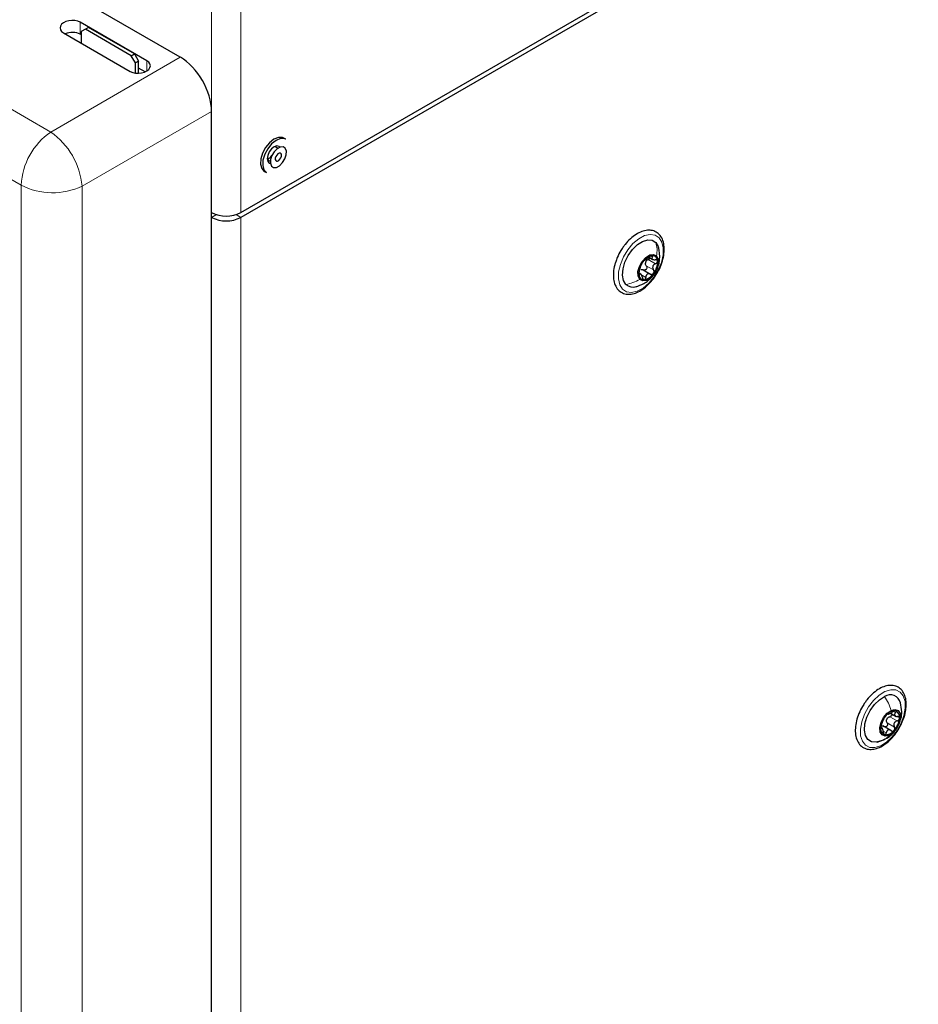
# Paper-space layout 'Blatt2' of a CAD drawing. Header units: millimetres. Extents: x 5 to 418, y 2 to 292.
# Tile 52 of 124: x 138 to 164, y 161 to 189. Entities that reach past the tile are written whole.
import ezdxf

# ---------------------------------------------------------------- set-up
doc = ezdxf.new("R2010")
doc.units = ezdxf.units.MM

psp = doc.layouts.new('Blatt2')

# ---------------------------------------------------------------- linework, layer by layer
at = {"color": 7, "linetype": 'Continuous', "lineweight": 18}
for p, q in [((138.446, 184.369), (82.828, 216.477)), ((143.824, 183.596), (143.824, 209.113)), ((144.649, 183.596), (144.649, 209.113)), ((123.681, 194.879), (139.283, 185.872)), ((140.112, 188.633), (140.112, 188.973)), ((139.283, 185.872), (142.941, 187.984)), ((141.997, 187.598), (141.997, 187.885)), ((143.824, 186.455), (140.166, 184.343)), ((138.446, 114.152), (138.446, 184.369)), ((140.166, 184.343), (140.166, 114.126)), ((143.959, 183.538), (143.824, 183.46)), ((143.824, 134.467), (143.824, 183.46)), ((144.514, 183.538), (144.649, 183.46)), ((144.649, 183.46), (144.649, 134.467)), ((156.159, 182.268), (156.365, 182.149)), ((156.23, 182.37), (156.277, 182.344)), ((156.103, 182.094), (156.309, 181.975)), ((155.894, 181.856), (155.919, 181.841)), ((155.951, 181.845), (156.091, 181.765)), ((163.082, 169.503), (163.145, 169.466)), ((162.906, 169.18), (163.113, 169.06)), ((162.985, 169.352), (163.191, 169.233)), ((162.729, 169.032), (162.744, 169.024)), ((162.812, 168.936), (162.884, 168.894))]:
    psp.add_line(p, q, dxfattribs=at)
at = {"color": 7, "linetype": 'Continuous', "lineweight": 25}
for p, q in [((144.649, 183.596), (163.788, 194.645)), ((163.788, 194.508), (144.649, 183.46)), ((142.941, 187.984), (137.439, 191.16)), ((141.997, 187.885), (140.112, 188.973)), ((139.64, 188.672), (141.526, 187.584)), ((140.141, 188.616), (140.112, 188.633)), ((140.259, 188.777), (140.141, 188.709)), ((140.141, 188.709), (140.141, 188.383)), ((140.347, 188.828), (140.259, 188.777)), ((141.555, 188.029), (140.259, 188.777)), ((141.644, 188.08), (140.347, 188.828)), ((141.555, 188.029), (141.644, 188.08)), ((141.644, 188.08), (141.762, 187.876)), ((141.673, 187.825), (141.555, 188.029)), ((141.762, 187.876), (141.673, 187.825)), ((141.673, 187.536), (141.673, 187.825)), ((141.762, 187.532), (141.762, 187.876)), ((141.949, 187.572), (141.762, 187.68)), ((143.824, 141.884), (143.824, 186.455)), ((145.923, 185.666), (145.864, 185.7)), ((145.69, 185.413), (145.606, 185.461)), ((145.398, 185.1), (145.482, 185.052)), ((145.32, 184.758), (145.379, 184.724)), ((156.181, 182.332), (156.281, 182.274)), ((156.019, 181.976), (156.225, 181.857)), ((155.95, 181.854), (155.898, 181.884)), ((163.006, 169.453), (163.165, 169.362)), ((162.78, 169.019), (162.729, 169.049)), ((163.011, 168.962), (162.783, 169.094)), ((162.626, 168.636), (162.808, 168.698))]:
    psp.add_line(p, q, dxfattribs=at)
at = {"color": 7, "linetype": 'Continuous', "lineweight": 25, "flags": 128}
for points in [[(145.864, 185.7), (145.823, 185.718), (145.71, 185.72), (145.585, 185.669), (145.46, 185.57), (145.35, 185.435), (145.266, 185.277), (145.217, 185.114)], [(145.923, 185.666), (145.881, 185.684), (145.769, 185.686), (145.644, 185.635), (145.519, 185.536), (145.409, 185.401), (145.325, 185.243), (145.276, 185.08)], [(145.754, 185.446), (145.729, 185.467), (145.666, 185.479), (145.592, 185.453), (145.517, 185.393), (145.454, 185.308), (145.412, 185.211), (145.397, 185.117)], [(145.487, 185.092), (145.484, 184.988), (145.515, 184.909), (145.576, 184.869), (145.658, 184.873), (145.747, 184.921), (145.83, 185.006), (145.896, 185.114), (145.933, 185.229), (145.936, 185.334), (145.904, 185.413), (145.843, 185.453), (145.762, 185.448), (145.673, 185.4), (145.589, 185.316), (145.524, 185.208), (145.487, 185.092)], [(145.217, 185.114), (145.209, 184.963), (145.242, 184.841), (145.314, 184.761), (145.32, 184.758)], [(145.276, 185.08), (145.268, 184.929), (145.301, 184.807), (145.372, 184.727), (145.379, 184.724)], [(145.397, 185.117), (145.412, 185.039), (145.454, 184.991), (145.485, 184.98)], [(145.624, 185.134), (145.622, 185.094), (145.635, 185.064), (145.658, 185.048), (145.69, 185.05), (145.724, 185.068), (145.756, 185.101), (145.781, 185.143), (145.796, 185.187), (145.797, 185.228), (145.785, 185.258), (145.761, 185.273), (145.73, 185.272), (145.695, 185.253), (145.663, 185.221), (145.638, 185.179), (145.624, 185.134)], [(155.529, 181.567), (155.461, 181.68), (155.433, 181.831), (155.447, 182.009), (155.502, 182.198), (155.593, 182.385), (155.713, 182.553), (155.852, 182.69), (156, 182.783), (156.143, 182.826), (156.271, 182.815), (156.373, 182.751)], [(156.373, 182.751), (156.441, 182.638), (156.449, 182.613)], [(155.92, 181.707), (155.873, 181.8), (155.869, 181.929), (155.91, 182.076), (155.988, 182.216), (156.091, 182.33), (156.205, 182.4), (156.312, 182.415), (156.395, 182.373)], [(156.395, 182.373), (156.441, 182.28), (156.445, 182.151), (156.405, 182.005), (156.327, 181.864), (156.223, 181.75), (156.109, 181.68), (156.003, 181.665), (155.92, 181.707)], [(162.737, 168.673), (162.594, 168.631), (162.466, 168.642), (162.364, 168.707), (162.296, 168.819), (162.268, 168.97), (162.282, 169.148), (162.337, 169.338), (162.428, 169.525), (162.549, 169.693), (162.688, 169.829), (162.836, 169.922)], [(162.965, 168.828), (162.856, 168.802), (162.768, 168.835), (162.714, 168.919), (162.702, 169.043), (162.735, 169.188), (162.807, 169.331), (162.907, 169.452), (163.02, 169.53)], [(163.02, 169.53), (163.129, 169.555), (163.217, 169.523), (163.271, 169.439), (163.283, 169.314), (163.25, 169.17), (163.178, 169.026), (163.078, 168.906), (162.965, 168.828)]]:
    psp.add_lwpolyline(points, dxfattribs=at)
at = {"color": 7, "linetype": 'Continuous', "lineweight": 18, "flags": 128}
for points in [[(156.469, 182.885), (156.547, 182.761), (156.584, 182.596), (156.579, 182.401), (156.53, 182.189), (156.442, 181.975), (156.321, 181.774), (156.174, 181.6), (156.012, 181.463), (155.846, 181.374), (155.687, 181.338), (155.546, 181.358), (155.433, 181.433), (155.355, 181.557), (155.317, 181.723), (155.323, 181.918), (155.372, 182.129), (155.46, 182.343), (155.581, 182.544), (155.728, 182.718), (155.89, 182.855), (156.056, 182.944), (156.215, 182.98), (156.355, 182.96), (156.469, 182.885)], [(162.726, 168.531), (162.564, 168.481), (162.417, 168.486), (162.296, 168.547), (162.207, 168.658), (162.159, 168.814), (162.153, 169.002), (162.19, 169.21), (162.268, 169.425), (162.381, 169.631), (162.522, 169.814), (162.681, 169.962), (162.847, 170.064), (163.009, 170.115), (163.155, 170.11), (163.277, 170.049), (163.365, 169.937), (163.414, 169.782), (163.42, 169.594), (163.383, 169.385), (163.305, 169.171), (163.191, 168.965), (163.051, 168.782), (162.892, 168.634), (162.726, 168.531)]]:
    psp.add_lwpolyline(points, dxfattribs=at)
at = {"color": 7, "linetype": 'Continuous', "lineweight": 18}
for centre, radius, start, end in [((140.378, 184.277), 1.935, 124.4666, 177.2658), ((138.052, 184.142), 2.124, 5.4458, 54.5542), ((139.332, 186.09), 1.935, 242.7384, 295.5295)]:
    psp.add_arc(centre, radius, start, end, dxfattribs=at)
at = {"color": 7, "linetype": 'Continuous', "lineweight": 25}
for centre, radius, start, end in [((145.241, 185.404), 0.344, 297.1713, 325.2067), ((144.237, 184.392), 0.897, 242.6097, 297.3903), ((144.237, 184.256), 0.897, 242.6097, 297.3903), ((156.337, 181.999), 0.39, 100.2814, 148.8549), ((156.269, 182.23), 0.152, 356.8849, 90.8685), ((156.436, 181.873), 0.543, 142.8697, 181.5276), ((156.273, 182.132), 0.198, 154.9793, 169.4181), ((155.879, 182.207), 0.543, 322.8697, 1.5276), ((156.045, 181.85), 0.152, 176.8849, 270.8685), ((155.978, 182.081), 0.39, 280.2814, 328.8549), ((155.727, 181.778), 0.289, 226.745, 287.6985), ((162.997, 169.671), 0.299, 14.1551, 122.729), ((163.124, 169.22), 0.298, 85.7943, 144.2762), ((163.078, 169.346), 0.184, 346.0603, 68.2132), ((163.324, 168.989), 0.599, 137.4839, 173.6092), ((163.1, 169.193), 0.219, 148.7957, 162.2973), ((162.661, 169.369), 0.599, 317.4839, 353.6092), ((162.907, 169.011), 0.184, 166.0603, 248.2132), ((162.861, 169.138), 0.298, 265.7943, 324.2762)]:
    psp.add_arc(centre, radius, start, end, dxfattribs=at)
for centre, major_axis, ratio, start_param, end_param in [((139.876, 188.823), (0.333, 0.016), 0.606667, 0.756333, 3.897926), ((139.876, 188.483), (0.333, 0.016), 0.606667, 0.756333, 2.138069), ((141.762, 187.734), (0.333, 0.016), 0.606667, 3.897926, 7.039519), ((142.939, 186.963), (-0.625, 1.083), 0.578965, 3.928442, 5.496499)]:
    psp.add_ellipse(centre, major_axis=major_axis, ratio=ratio, start_param=start_param, end_param=end_param, dxfattribs=at)
for points, knots in [([(156.429, 181.923), (156.438, 181.938), (156.487, 182.018), (156.548, 182.177), (156.603, 182.386), (156.618, 182.587), (156.593, 182.769), (156.526, 182.922), (156.419, 183.033), (156.285, 183.094), (156.135, 183.104), (155.977, 183.067), (155.813, 182.985), (155.652, 182.859), (155.532, 182.732), (155.471, 182.649), (155.454, 182.626)], [0, 0, 0, 0, 0.018993, 0.099319, 0.179882, 0.260923, 0.342603, 0.424299, 0.503712, 0.579501, 0.653983, 0.730069, 0.809028, 0.88946, 0.969933, 1, 1, 1, 1]), ([(155.454, 182.626), (155.432, 182.593), (155.368, 182.498), (155.291, 182.355), (155.256, 182.245), (155.243, 182.205)], [0, 0, 0, 0, 0.250555, 0.725731, 1, 1, 1, 1]), ([(155.811, 181.502), (155.887, 181.527), (156.011, 181.568), (156.162, 181.672), (156.286, 181.792), (156.391, 181.948), (156.456, 182.116), (156.499, 182.338), (156.469, 182.5), (156.448, 182.617)], [0, 0, 0, 0, 0.165961, 0.273235, 0.379241, 0.527018, 0.662597, 0.754984, 1, 1, 1, 1]), ([(156.049, 182.246), (156.047, 182.246), (156.043, 182.245), (156.032, 182.236), (156.018, 182.221), (156.008, 182.207), (156.003, 182.2)], [0, 0, 0, 0, 0.249852, 0.499902, 0.750115, 1, 1, 1, 1]), ([(156.049, 182.246), (156.053, 182.247), (156.059, 182.249), (156.077, 182.261), (156.095, 182.273), (156.117, 182.288), (156.147, 182.31), (156.169, 182.327), (156.183, 182.339)], [0, 0, 0, 0, 0.249201, 0.374338, 0.498932, 0.624008, 0.74976, 1, 1, 1, 1]), ([(156.093, 182.216), (156.102, 182.227), (156.12, 182.249), (156.146, 182.262), (156.159, 182.268)], [0, 0, 0, 0, 0.498457, 1, 1, 1, 1]), ([(156.209, 182.315), (156.207, 182.31), (156.201, 182.297), (156.183, 182.28), (156.167, 182.272), (156.159, 182.268)], [0, 0, 0, 0, 0.282152, 0.640349, 1, 1, 1, 1]), ([(156.267, 182.382), (156.261, 182.381), (156.248, 182.379), (156.225, 182.369), (156.203, 182.355), (156.19, 182.344), (156.183, 182.339)], [0, 0, 0, 0, 0.249857, 0.499466, 0.749011, 1, 1, 1, 1]), ([(156.277, 182.344), (156.27, 182.332), (156.26, 182.316), (156.261, 182.296), (156.268, 182.282), (156.284, 182.272), (156.311, 182.262), (156.338, 182.262), (156.355, 182.262)], [0, 0, 0, 0, 0.249168, 0.374303, 0.498903, 0.623987, 0.749746, 1, 1, 1, 1]), ([(156.277, 182.344), (156.28, 182.349), (156.287, 182.359), (156.288, 182.372), (156.282, 182.381), (156.272, 182.382), (156.267, 182.382)], [0, 0, 0, 0, 0.249807, 0.500055, 0.750309, 1, 1, 1, 1]), ([(156.421, 182.222), (156.42, 182.228), (156.416, 182.241), (156.401, 182.255), (156.38, 182.262), (156.364, 182.262), (156.355, 182.262)], [0, 0, 0, 0, 0.250033, 0.499632, 0.749228, 1, 1, 1, 1]), ([(155.243, 182.205), (155.232, 182.176), (155.196, 182.076), (155.171, 181.908), (155.172, 181.714), (155.216, 181.544), (155.301, 181.409), (155.423, 181.319), (155.565, 181.282), (155.719, 181.293), (155.881, 181.35), (156.045, 181.453), (156.201, 181.596), (156.334, 181.755), (156.4, 181.872), (156.429, 181.923)], [0, 0, 0, 0, 0.035352, 0.118943, 0.203128, 0.287922, 0.371781, 0.45223, 0.529721, 0.607165, 0.687331, 0.769983, 0.853361, 0.936577, 1, 1, 1, 1]), ([(155.909, 181.954), (155.906, 181.947), (155.902, 181.933), (155.896, 181.907), (155.892, 181.88), (155.893, 181.866), (155.893, 181.858)], [0, 0, 0, 0, 0.249815, 0.499908, 0.75012, 1, 1, 1, 1]), ([(155.909, 181.954), (155.914, 181.97), (155.921, 181.993), (155.932, 182.029), (155.94, 182.056), (155.949, 182.08), (155.958, 182.108), (155.962, 182.12), (155.965, 182.128)], [0, 0, 0, 0, 0.249199, 0.374336, 0.49893, 0.624007, 0.749759, 1, 1, 1, 1]), ([(155.947, 181.985), (155.959, 181.987), (155.983, 181.991), (156.007, 181.981), (156.019, 181.976)], [0, 0, 0, 0, 0.498457, 1, 1, 1, 1]), ([(156.003, 182.2), (155.998, 182.193), (155.988, 182.178), (155.976, 182.157), (155.968, 182.139), (155.966, 182.132), (155.965, 182.128)], [0, 0, 0, 0, 0.2499907, 0.4996106, 0.7491271, 1, 1, 1, 1]), ([(156.103, 182.094), (156.108, 182.087), (156.116, 182.074), (156.121, 182.048), (156.118, 182.022), (156.106, 181.998), (156.088, 181.98), (156.065, 181.97), (156.041, 181.968), (156.026, 181.973), (156.019, 181.976)], [0, 0, 0, 0, 0.125222, 0.249483, 0.374326, 0.499063, 0.623896, 0.749388, 0.874441, 1, 1, 1, 1]), ([(156.103, 182.094), (156.096, 182.105), (156.081, 182.127), (156.079, 182.155), (156.078, 182.168)], [0, 0, 0, 0, 0.501552, 1, 1, 1, 1]), ([(156.365, 182.149), (156.349, 182.14), (156.323, 182.127), (156.299, 182.099), (156.287, 182.074), (156.283, 182.048), (156.286, 182.012), (156.3, 181.99), (156.309, 181.975)], [0, 0, 0, 0, 0.2491995, 0.3743362, 0.4989302, 0.6240074, 0.7497593, 1, 1, 1, 1]), ([(156.311, 181.88), (156.316, 181.887), (156.324, 181.903), (156.327, 181.929), (156.323, 181.954), (156.314, 181.968), (156.309, 181.975)], [0, 0, 0, 0, 0.249991, 0.499611, 0.749127, 1, 1, 1, 1]), ([(156.365, 182.149), (156.373, 182.153), (156.389, 182.161), (156.407, 182.179), (156.42, 182.201), (156.421, 182.215), (156.421, 182.222)], [0, 0, 0, 0, 0.249815, 0.499908, 0.75012, 1, 1, 1, 1]), ([(155.893, 181.858), (155.894, 181.852), (155.896, 181.84), (155.903, 181.831), (155.911, 181.831), (155.916, 181.838), (155.919, 181.841)], [0, 0, 0, 0, 0.250033, 0.499632, 0.749228, 1, 1, 1, 1]), ([(155.997, 181.76), (155.992, 181.778), (155.985, 181.804), (155.971, 181.832), (155.959, 181.848), (155.947, 181.856), (155.933, 181.859), (155.925, 181.848), (155.919, 181.841)], [0, 0, 0, 0, 0.249168, 0.374303, 0.498903, 0.623987, 0.749746, 1, 1, 1, 1]), ([(155.997, 181.76), (155.999, 181.751), (156.004, 181.735), (156.015, 181.714), (156.03, 181.7), (156.042, 181.699), (156.047, 181.698)], [0, 0, 0, 0, 0.249807, 0.500055, 0.750309, 1, 1, 1, 1]), ([(156.047, 181.698), (156.053, 181.699), (156.064, 181.702), (156.078, 181.718), (156.088, 181.739), (156.09, 181.756), (156.091, 181.765)], [0, 0, 0, 0, 0.249857, 0.499466, 0.749011, 1, 1, 1, 1]), ([(156.225, 181.857), (156.21, 181.863), (156.186, 181.872), (156.154, 181.867), (156.132, 181.857), (156.115, 181.84), (156.097, 181.81), (156.094, 181.783), (156.091, 181.765)], [0, 0, 0, 0, 0.249201, 0.374338, 0.498932, 0.624008, 0.74976, 1, 1, 1, 1]), ([(156.225, 181.857), (156.233, 181.854), (156.247, 181.849), (156.271, 181.851), (156.294, 181.86), (156.306, 181.873), (156.311, 181.88)], [0, 0, 0, 0, 0.249852, 0.499902, 0.750115, 1, 1, 1, 1]), ([(163.444, 169.621), (163.446, 169.656), (163.45, 169.757), (163.428, 169.91), (163.361, 170.062), (163.254, 170.173), (163.119, 170.233), (162.969, 170.243), (162.811, 170.205), (162.646, 170.123), (162.486, 169.996), (162.36, 169.866), (162.299, 169.774), (162.28, 169.745)], [0, 0, 0, 0, 0.054193, 0.157597, 0.261206, 0.361892, 0.457988, 0.55246, 0.649001, 0.749182, 0.851209, 0.953279, 1, 1, 1, 1]), ([(162.28, 169.745), (162.257, 169.712), (162.189, 169.617), (162.106, 169.441), (162.035, 169.231), (162.003, 169.025), (162.01, 168.833), (162.059, 168.666), (162.149, 168.535), (162.273, 168.451), (162.417, 168.42), (162.572, 168.436), (162.734, 168.498), (162.898, 168.606), (163.055, 168.752), (163.191, 168.931), (163.28, 169.072), (163.312, 169.152), (163.316, 169.163)], [0, 0, 0, 0, 0.037223, 0.105971, 0.174858, 0.244062, 0.313776, 0.383931, 0.453089, 0.519282, 0.583299, 0.64754, 0.714154, 0.782674, 0.851651, 0.920481, 0.989218, 1, 1, 1, 1]), ([(163.252, 169.176), (163.269, 169.218), (163.311, 169.318), (163.329, 169.514), (163.302, 169.661), (163.286, 169.745)], [0, 0, 0, 0, 0.2317013, 0.5587682, 1, 1, 1, 1]), ([(162.926, 169.424), (162.929, 169.422), (162.932, 169.42), (162.949, 169.425), (162.967, 169.433), (162.989, 169.444), (163.021, 169.461), (163.045, 169.477), (163.06, 169.487)], [0, 0, 0, 0, 0.249168, 0.374303, 0.498903, 0.623987, 0.749746, 1, 1, 1, 1]), ([(163.049, 169.429), (163.05, 169.426), (163.052, 169.417), (163.045, 169.398), (163.03, 169.378), (163.009, 169.361), (162.993, 169.355), (162.985, 169.352)], [0, 0, 0, 0, 0.080229, 0.309436, 0.539851, 0.76946, 1, 1, 1, 1]), ([(163.146, 169.517), (163.141, 169.518), (163.129, 169.519), (163.106, 169.512), (163.082, 169.501), (163.068, 169.492), (163.06, 169.487)], [0, 0, 0, 0, 0.250033, 0.499632, 0.749228, 1, 1, 1, 1]), ([(163.145, 169.466), (163.135, 169.454), (163.121, 169.437), (163.118, 169.412), (163.122, 169.395), (163.134, 169.38), (163.158, 169.364), (163.184, 169.36), (163.201, 169.357)], [0, 0, 0, 0, 0.2491995, 0.3743362, 0.4989302, 0.6240074, 0.7497593, 1, 1, 1, 1]), ([(163.145, 169.466), (163.149, 169.472), (163.158, 169.483), (163.162, 169.499), (163.16, 169.511), (163.151, 169.515), (163.146, 169.517)], [0, 0, 0, 0, 0.249815, 0.499908, 0.75012, 1, 1, 1, 1]), ([(163.316, 169.163), (163.341, 169.221), (163.397, 169.349), (163.432, 169.504), (163.441, 169.596), (163.444, 169.621)], [0, 0, 0, 0, 0.379246, 0.83039, 1, 1, 1, 1]), ([(162.754, 169.148), (162.751, 169.142), (162.746, 169.13), (162.738, 169.106), (162.731, 169.079), (162.73, 169.064), (162.729, 169.056)], [0, 0, 0, 0, 0.249852, 0.499902, 0.750115, 1, 1, 1, 1]), ([(162.754, 169.148), (162.76, 169.162), (162.769, 169.182), (162.783, 169.216), (162.794, 169.242), (162.806, 169.266), (162.82, 169.296), (162.827, 169.311), (162.832, 169.321)], [0, 0, 0, 0, 0.249201, 0.374338, 0.498932, 0.624008, 0.74976, 1, 1, 1, 1]), ([(162.906, 169.18), (162.91, 169.172), (162.916, 169.157), (162.918, 169.13), (162.912, 169.104), (162.898, 169.082), (162.878, 169.067), (162.855, 169.061), (162.832, 169.063), (162.819, 169.072), (162.812, 169.076)], [0, 0, 0, 0, 0.125221, 0.249481, 0.374324, 0.499061, 0.623895, 0.749387, 0.87444, 1, 1, 1, 1]), ([(162.882, 169.394), (162.877, 169.387), (162.865, 169.374), (162.85, 169.353), (162.839, 169.334), (162.834, 169.325), (162.832, 169.321)], [0, 0, 0, 0, 0.249857, 0.499466, 0.749011, 1, 1, 1, 1]), ([(162.926, 169.424), (162.925, 169.425), (162.923, 169.427), (162.913, 169.422), (162.899, 169.411), (162.888, 169.4), (162.882, 169.394)], [0, 0, 0, 0, 0.249807, 0.500055, 0.750309, 1, 1, 1, 1]), ([(162.906, 169.18), (162.9, 169.192), (162.889, 169.217), (162.891, 169.246), (162.891, 169.26)], [0, 0, 0, 0, 0.501552, 1, 1, 1, 1]), ([(162.913, 169.307), (162.923, 169.317), (162.944, 169.338), (162.971, 169.347), (162.985, 169.352)], [0, 0, 0, 0, 0.498457, 1, 1, 1, 1]), ([(163.191, 169.233), (163.173, 169.226), (163.147, 169.216), (163.119, 169.19), (163.104, 169.166), (163.096, 169.139), (163.095, 169.102), (163.106, 169.077), (163.113, 169.06)], [0, 0, 0, 0, 0.249201, 0.374338, 0.498932, 0.624008, 0.74976, 1, 1, 1, 1]), ([(163.191, 169.233), (163.199, 169.236), (163.215, 169.242), (163.236, 169.258), (163.252, 169.279), (163.255, 169.295), (163.257, 169.302)], [0, 0, 0, 0, 0.2498519, 0.4999015, 0.7501147, 1, 1, 1, 1]), ([(163.257, 169.302), (163.256, 169.31), (163.255, 169.324), (163.243, 169.341), (163.224, 169.353), (163.209, 169.356), (163.201, 169.357)], [0, 0, 0, 0, 0.249991, 0.499611, 0.749127, 1, 1, 1, 1]), ([(162.729, 169.056), (162.728, 169.049), (162.728, 169.035), (162.731, 169.023), (162.737, 169.018), (162.742, 169.022), (162.744, 169.024)], [0, 0, 0, 0, 0.249991, 0.499611, 0.749127, 1, 1, 1, 1]), ([(162.8, 168.915), (162.798, 168.933), (162.794, 168.961), (162.784, 168.993), (162.776, 169.013), (162.768, 169.025), (162.757, 169.034), (162.749, 169.028), (162.744, 169.024)], [0, 0, 0, 0, 0.249199, 0.374336, 0.49893, 0.624007, 0.749759, 1, 1, 1, 1]), ([(162.745, 169.098), (162.757, 169.098), (162.78, 169.097), (162.802, 169.083), (162.812, 169.076)], [0, 0, 0, 0, 0.498459, 1, 1, 1, 1]), ([(162.8, 168.915), (162.801, 168.906), (162.804, 168.889), (162.812, 168.865), (162.824, 168.847), (162.834, 168.843), (162.839, 168.841)], [0, 0, 0, 0, 0.249815, 0.499908, 0.75012, 1, 1, 1, 1]), ([(162.808, 168.698), (162.868, 168.731), (162.972, 168.788), (163.092, 168.896), (163.141, 168.971), (163.162, 169.005)], [0, 0, 0, 0, 0.434052, 0.747032, 1, 1, 1, 1]), ([(162.839, 168.841), (162.844, 168.84), (162.854, 168.84), (162.868, 168.852), (162.879, 168.87), (162.882, 168.886), (162.884, 168.894)], [0, 0, 0, 0, 0.250033, 0.499632, 0.749228, 1, 1, 1, 1]), ([(163.019, 168.957), (163.004, 168.965), (162.983, 168.978), (162.953, 168.98), (162.931, 168.975), (162.913, 168.962), (162.894, 168.937), (162.888, 168.911), (162.884, 168.894)], [0, 0, 0, 0, 0.249168, 0.374303, 0.498903, 0.623987, 0.749746, 1, 1, 1, 1]), ([(163.019, 168.957), (163.025, 168.953), (163.038, 168.944), (163.061, 168.942), (163.084, 168.947), (163.096, 168.958), (163.103, 168.964)], [0, 0, 0, 0, 0.249807, 0.500055, 0.750309, 1, 1, 1, 1]), ([(163.103, 168.964), (163.108, 168.971), (163.118, 168.985), (163.124, 169.011), (163.123, 169.037), (163.116, 169.053), (163.113, 169.06)], [0, 0, 0, 0, 0.249857, 0.499466, 0.749011, 1, 1, 1, 1])]:
    psp.add_open_spline(points, degree=3, knots=knots, dxfattribs=at)
at = {"color": 7, "linetype": 'Continuous', "lineweight": 18}
for points in [[(156.373, 182.751), (156.388, 182.691), (156.418, 182.571), (156.402, 182.439), (156.395, 182.373)], [(155.529, 181.567), (155.596, 181.58), (155.729, 181.606), (155.856, 181.673), (155.92, 181.707)], [(162.836, 169.922), (162.873, 169.86), (162.949, 169.736), (162.997, 169.599), (163.02, 169.53)]]:
    psp.add_open_spline(points, degree=3, dxfattribs=at)
psp.add_open_spline([(162.805, 168.703), (162.825, 168.711), (162.888, 168.734), (162.934, 168.79), (162.965, 168.828)], degree=3, knots=[0, 0, 0, 0, 0.314458, 1, 1, 1, 1], dxfattribs=at)

doc.saveas('drawing.dxf')
